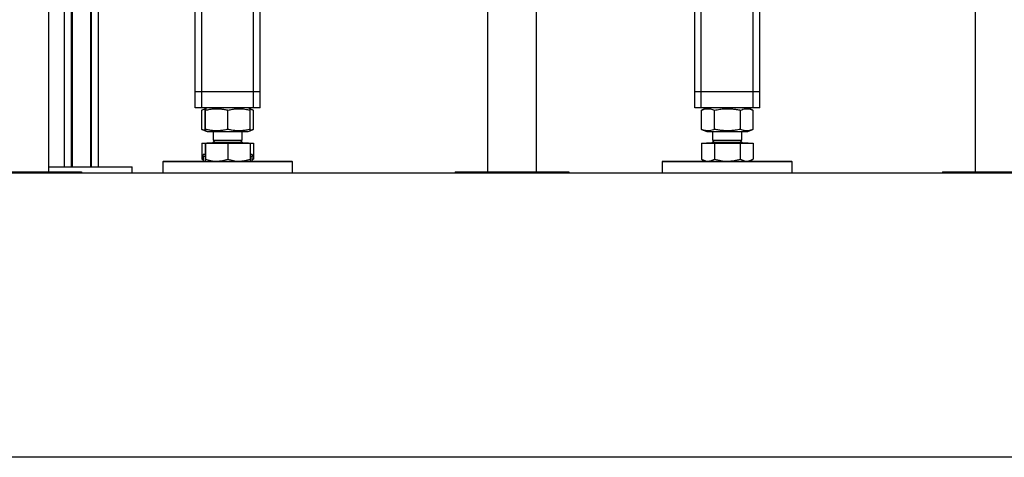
# Model space of a CAD drawing. Header units: millimetres. Extents: x 5 to 589, y 5 to 415.
# Tile 47 of 104: x 176 to 210, y 357 to 373. Entities that reach past the tile are written whole.
import ezdxf

# ---------------------------------------------------------------- set-up
doc = ezdxf.new("R2010")
doc.units = ezdxf.units.MM
doc.layers.add('TRAIT-FORT', color=4, linetype='Continuous', lineweight=25)

msp = doc.modelspace()

# ---------------------------------------------------------------- linework, layer by layer
at = {"layer": 'TRAIT-FORT', "color": 4, "linetype": 'Continuous', "lineweight": 25}
for p, q in [((176.57505, 367.48128), (176.57505, 392.70985)), ((192.00362, 392.70985), (192.00362, 367.48128)), ((193.71791, 367.48128), (193.71791, 392.70985)), ((199.51791, 370.29556), (199.51791, 392.92413)), ((201.34648, 370.29556), (201.34648, 392.92413)), ((209.14648, 392.70985), (209.14648, 367.48128)), ((177.12791, 367.65271), (177.12791, 388.85271)), ((177.37077, 367.65271), (177.37077, 388.85271)), ((177.38791, 388.85271), (177.38791, 367.65271)), ((178.04791, 367.65271), (178.04791, 388.85271)), ((178.06505, 388.85271), (178.06505, 367.65271)), ((178.30791, 388.85271), (178.30791, 367.65271)), ((181.71791, 370.29556), (181.71791, 386.44899)), ((181.94648, 370.29556), (181.94648, 386.44899)), ((183.77505, 370.29556), (183.77505, 386.44899)), ((184.00362, 370.29556), (184.00362, 386.44899)), ((199.28934, 370.29556), (199.28934, 373.20985)), ((201.57505, 370.29556), (201.57505, 373.20985)), ((181.94648, 370.29556), (181.71791, 370.29556)), ((181.71791, 369.72413), (181.71791, 370.29556)), ((183.77505, 370.29556), (181.94648, 370.29556)), ((181.94648, 369.72413), (181.94648, 370.29556)), ((184.00362, 370.29556), (183.77505, 370.29556)), ((183.77505, 369.72413), (183.77505, 370.29556)), ((184.00362, 369.72413), (184.00362, 370.29556)), ((199.51791, 370.29556), (199.28934, 370.29556)), ((199.28934, 369.72413), (199.28934, 370.29556)), ((201.34648, 370.29556), (199.51791, 370.29556)), ((199.51791, 369.72413), (199.51791, 370.29556)), ((201.57505, 370.29556), (201.34648, 370.29556)), ((201.34648, 369.72413), (201.34648, 370.29556)), ((201.57505, 369.72413), (201.57505, 370.29556)), ((181.94648, 369.72413), (181.71791, 369.72413)), ((183.77505, 369.72413), (181.94648, 369.72413)), ((181.96046, 369.65129), (181.95357, 369.64881)), ((181.95357, 368.97089), (181.95357, 369.64881)), ((182.0733, 369.69721), (181.95973, 369.65133)), ((182.06962, 368.97089), (182.06962, 369.64881)), ((182.13994, 369.72413), (182.07447, 369.69768)), ((182.0806, 368.97089), (182.0806, 369.64881)), ((182.87175, 368.97089), (182.87175, 369.64881)), ((183.64706, 369.69768), (183.5816, 369.72413)), ((183.7618, 369.65133), (183.64706, 369.69768)), ((183.65191, 368.97089), (183.65191, 369.64881)), ((183.76796, 368.97089), (183.76796, 369.64881)), ((184.00362, 369.72413), (183.77505, 369.72413)), ((199.51791, 369.72413), (199.28934, 369.72413)), ((201.34648, 369.72413), (199.51791, 369.72413)), ((199.53189, 369.65129), (199.525, 369.64881)), ((199.525, 368.97089), (199.525, 369.64881)), ((199.71137, 369.72413), (199.53116, 369.65133)), ((199.98811, 368.97089), (199.98811, 369.64881)), ((200.8953, 368.97089), (200.8953, 369.64881)), ((201.33323, 369.65133), (201.15302, 369.72413)), ((201.33939, 368.97089), (201.33939, 369.64881)), ((201.57505, 369.72413), (201.34648, 369.72413)), ((181.95357, 368.97089), (181.96046, 368.96852)), ((181.95973, 368.96837), (182.07457, 368.92197)), ((182.07457, 368.92197), (182.13994, 368.89556)), ((182.13994, 368.89556), (183.48934, 368.89556)), ((182.34648, 368.89556), (182.34648, 368.58599)), ((183.37505, 368.58599), (183.37505, 368.89556)), ((183.48934, 368.89556), (183.5816, 368.89556)), ((183.5816, 368.89556), (183.64697, 368.92197)), ((183.64697, 368.92197), (183.7618, 368.96837)), ((199.525, 368.97089), (199.53189, 368.96852)), ((199.53116, 368.96837), (199.71137, 368.89556)), ((199.71137, 368.89556), (200.07936, 368.89556)), ((199.91791, 368.89556), (199.91791, 368.58599)), ((200.07936, 368.89556), (201.15302, 368.89556)), ((200.94648, 368.58599), (200.94648, 368.89556)), ((201.15302, 368.89556), (201.33323, 368.96837)), ((181.95357, 368.48985), (181.95357, 367.92288)), ((181.95357, 368.48985), (182.06962, 368.48985)), ((182.06962, 368.48985), (182.06962, 367.92288)), ((182.06962, 368.48985), (182.0806, 368.48985)), ((182.0806, 368.48985), (182.0806, 367.92288)), ((182.0806, 368.48985), (182.87175, 368.48985)), ((182.13062, 368.49556), (182.13062, 368.48985)), ((182.13062, 368.49556), (183.59091, 368.49556)), ((182.40834, 368.58599), (182.34648, 368.52413)), ((182.34648, 368.58599), (183.37505, 368.58599)), ((182.34648, 368.52413), (182.41853, 368.52413)), ((182.41853, 368.52413), (183.37505, 368.52413)), ((182.87175, 368.48985), (182.87175, 367.92288)), ((182.87175, 368.48985), (183.65191, 368.48985)), ((183.37505, 368.52413), (183.3132, 368.58599)), ((183.59091, 368.48985), (183.59091, 368.49556)), ((183.65191, 368.48985), (183.76797, 368.48985)), ((183.65191, 368.48985), (183.65191, 367.92288)), ((183.76797, 368.48985), (183.76797, 367.92288)), ((199.525, 368.48985), (199.525, 367.92288)), ((199.525, 368.48985), (199.98811, 368.48985)), ((199.70205, 368.49556), (199.70205, 368.48985)), ((199.70205, 368.49556), (201.16234, 368.49556)), ((199.97977, 368.58599), (199.91791, 368.52413)), ((199.91791, 368.58599), (200.94648, 368.58599)), ((199.91791, 368.52413), (200.94648, 368.52413)), ((199.98811, 368.48985), (199.98811, 367.92288)), ((199.98811, 368.48985), (200.8953, 368.48985)), ((200.94648, 368.52413), (200.88462, 368.58599)), ((200.8953, 367.92288), (200.8953, 368.48985)), ((200.8953, 368.48985), (201.33939, 368.48985)), ((201.16234, 368.48985), (201.16234, 368.49556)), ((201.33939, 368.48985), (201.33939, 367.92288)), ((180.60362, 367.85271), (180.57505, 367.82413)), ((180.57505, 367.82413), (180.57505, 367.42413)), ((181.90658, 367.82413), (180.57505, 367.82413)), ((180.60362, 367.85271), (181.91851, 367.85271)), ((185.14648, 367.82413), (181.90658, 367.82413)), ((181.91851, 367.85271), (185.11791, 367.85271)), ((181.95357, 367.92288), (182.00362, 367.90042)), ((181.95971, 367.92002), (181.95357, 367.92288)), ((181.9594, 367.91948), (182.00362, 367.89394)), ((182.06962, 368.08128), (182.00362, 368.08128)), ((182.00362, 368.02003), (182.00362, 368.08128)), ((182.00362, 368.02003), (182.00362, 367.85271)), ((182.06962, 368.02003), (182.00362, 368.02003)), ((183.71791, 368.08128), (183.65191, 368.08128)), ((183.71791, 368.02003), (183.65191, 368.02003)), ((183.71791, 368.08128), (183.71791, 368.02003)), ((183.71791, 367.85271), (183.71791, 368.02003)), ((183.71791, 367.89959), (183.76797, 367.92288)), ((183.71791, 367.89394), (183.76214, 367.91948)), ((185.14648, 367.82413), (185.11791, 367.85271)), ((185.14648, 367.42413), (185.14648, 367.82413)), ((198.17505, 367.85271), (198.14648, 367.82413)), ((198.14648, 367.82413), (198.14648, 367.42413)), ((202.71791, 367.82413), (198.14648, 367.82413)), ((198.17505, 367.85271), (202.68934, 367.85271)), ((199.53114, 367.92002), (199.525, 367.92288)), ((199.53083, 367.91948), (199.64648, 367.85271)), ((199.57505, 367.89394), (199.57505, 367.85271)), ((201.21791, 367.85271), (201.33356, 367.91948)), ((201.28934, 367.85271), (201.28934, 367.89394)), ((202.71791, 367.82413), (202.68934, 367.85271)), ((202.71791, 367.42413), (202.71791, 367.82413)), ((278.57505, 367.42413), (55.71791, 367.42413)), ((173.71791, 367.48128), (177.71791, 367.48128)), ((176.57505, 367.65271), (179.50362, 367.65271)), ((177.71791, 367.48128), (177.71791, 367.42413)), ((179.50362, 367.42413), (179.50362, 367.65271)), ((190.86077, 367.48128), (194.86077, 367.48128)), ((190.86077, 367.48128), (190.86077, 367.42413)), ((194.86077, 367.48128), (194.86077, 367.42413)), ((208.00362, 367.48128), (212.00362, 367.48128)), ((208.00362, 367.48128), (208.00362, 367.42413)), ((278.57505, 357.42413), (55.71791, 357.42413))]:
    msp.add_line(p, q, dxfattribs=at)
for centre, start, end in [((182.31791, 368.52413), 270, 360), ((183.40362, 368.52413), 180, 270), ((199.88934, 368.52413), 270, 360), ((200.97505, 368.52413), 180, 270)]:
    msp.add_arc(centre, 0.02857, start, end, dxfattribs=at)
for points, knots in [([(181.95357, 369.64881), (181.98444, 369.66079), (182.02383, 369.67607), (182.06379, 369.68282), (182.07244, 369.68428)], [0, 0, 0, 0, 0.78363914, 1, 1, 1, 1]), ([(182.06962, 369.64881), (182.07035, 369.66), (182.07174, 369.6812), (182.07378, 369.69692), (182.07559, 369.69929), (182.07727, 369.69107), (182.0789, 369.6752), (182.08002, 369.65789), (182.0806, 369.64881)], [0, 0, 0, 0, 0.20206835, 0.38269984, 0.55531458, 0.69299169, 0.83889419, 1, 1, 1, 1]), ([(182.0806, 369.64881), (182.13341, 369.66), (182.23343, 369.6812), (182.38051, 369.69692), (182.51104, 369.69929), (182.63209, 369.69107), (182.74951, 369.6752), (182.82968, 369.65789), (182.87175, 369.64881)], [0, 0, 0, 0, 0.20206835, 0.38269984, 0.55531458, 0.69299169, 0.83889419, 1, 1, 1, 1]), ([(182.87175, 369.64881), (182.92382, 369.66), (183.02245, 369.6812), (183.16749, 369.69692), (183.29622, 369.69929), (183.41559, 369.69107), (183.53137, 369.6752), (183.61043, 369.65789), (183.65191, 369.64881)], [0, 0, 0, 0, 0.20206835, 0.38269984, 0.55531458, 0.69299169, 0.83889419, 1, 1, 1, 1]), ([(183.65191, 369.64881), (183.65118, 369.65987), (183.64979, 369.68083), (183.64799, 369.69616), (183.64693, 369.69633), (183.64654, 369.69639)], [0, 0, 0, 0, 0.41274388, 0.78170093, 1, 1, 1, 1]), ([(183.64888, 369.68598), (183.66494, 369.68248), (183.70258, 369.67427), (183.73976, 369.65966), (183.76107, 369.65129)], [0, 0, 0, 0, 0.42674602, 1, 1, 1, 1]), ([(199.525, 369.64881), (199.55591, 369.66), (199.61446, 369.6812), (199.70055, 369.69692), (199.77696, 369.69929), (199.84782, 369.69107), (199.91655, 369.6752), (199.96348, 369.65789), (199.98811, 369.64881)], [0, 0, 0, 0, 0.20206835, 0.38269984, 0.55531458, 0.69299169, 0.83889419, 1, 1, 1, 1]), ([(199.98811, 369.64881), (200.04866, 369.66), (200.16335, 369.6812), (200.332, 369.69692), (200.48169, 369.69929), (200.6205, 369.69107), (200.75513, 369.6752), (200.84706, 369.65789), (200.8953, 369.64881)], [0, 0, 0, 0, 0.20206835, 0.38269984, 0.55531458, 0.69299169, 0.83889419, 1, 1, 1, 1]), ([(200.8953, 369.64881), (200.92495, 369.66), (200.98109, 369.6812), (201.06365, 369.69692), (201.13692, 369.69929), (201.20487, 369.69105), (201.26847, 369.67584), (201.31118, 369.65946), (201.3325, 369.65129)], [0, 0, 0, 0, 0.20527908, 0.38878068, 0.56413815, 0.70400284, 0.85222364, 1, 1, 1, 1]), ([(182.07244, 368.93495), (182.05747, 368.93813), (182.01758, 368.94658), (181.97818, 368.96154), (181.95357, 368.97089)], [0, 0, 0, 0, 0.37534931, 1, 1, 1, 1]), ([(182.0806, 368.97089), (182.07987, 368.95969), (182.07848, 368.9385), (182.07644, 368.92277), (182.07463, 368.92041), (182.07295, 368.92863), (182.07132, 368.94449), (182.0702, 368.9618), (182.06962, 368.97089)], [0, 0, 0, 0, 0.20206835, 0.38269984, 0.55531458, 0.69299169, 0.83889419, 1, 1, 1, 1]), ([(182.87175, 368.97089), (182.81894, 368.95969), (182.71892, 368.9385), (182.57184, 368.92277), (182.4413, 368.92041), (182.32025, 368.92863), (182.20284, 368.94449), (182.12267, 368.9618), (182.0806, 368.97089)], [0, 0, 0, 0, 0.20206835, 0.38269984, 0.55531458, 0.69299169, 0.83889419, 1, 1, 1, 1]), ([(183.65191, 368.97089), (183.59984, 368.95969), (183.50121, 368.9385), (183.35617, 368.92277), (183.22744, 368.92041), (183.10807, 368.92863), (182.99229, 368.94449), (182.91323, 368.9618), (182.87175, 368.97089)], [0, 0, 0, 0, 0.20206835, 0.38269984, 0.55531458, 0.69299169, 0.83889419, 1, 1, 1, 1]), ([(183.64654, 368.92303), (183.6467, 368.92272), (183.64738, 368.92146), (183.64859, 368.92912), (183.65022, 368.94435), (183.65133, 368.96176), (183.65191, 368.97089)], [0, 0, 0, 0, 0.09174673, 0.37294705, 0.67094743, 1, 1, 1, 1]), ([(183.76108, 368.96852), (183.73376, 368.95756), (183.69664, 368.94268), (183.65898, 368.93618), (183.64905, 368.93447)], [0, 0, 0, 0, 0.73604973, 1, 1, 1, 1]), ([(199.98811, 368.97089), (199.95719, 368.95969), (199.89865, 368.9385), (199.81255, 368.92277), (199.73614, 368.92041), (199.66528, 368.92863), (199.59655, 368.94449), (199.54962, 368.9618), (199.525, 368.97089)], [0, 0, 0, 0, 0.20206835, 0.38269984, 0.55531458, 0.69299169, 0.83889419, 1, 1, 1, 1]), ([(200.8953, 368.97089), (200.83475, 368.95969), (200.72006, 368.9385), (200.5514, 368.92277), (200.40172, 368.92041), (200.26291, 368.92863), (200.12828, 368.94449), (200.03635, 368.9618), (199.98811, 368.97089)], [0, 0, 0, 0, 0.20206835, 0.38269984, 0.55531458, 0.69299169, 0.83889419, 1, 1, 1, 1]), ([(201.3325, 368.96852), (201.30515, 368.95822), (201.25129, 368.93795), (201.17105, 368.9228), (201.09778, 368.92041), (201.02983, 368.92863), (200.96392, 368.94449), (200.91892, 368.9618), (200.8953, 368.97089)], [0, 0, 0, 0, 0.18940928, 0.37290647, 0.54825971, 0.68812104, 0.83633827, 1, 1, 1, 1]), ([(182.06962, 367.92288), (182.07051, 367.90382), (182.07186, 367.87507), (182.0737, 367.8557), (182.07464, 367.8537), (182.07511, 367.85271)], [0, 0, 0, 0, 0.49525132, 0.7468182, 1, 1, 1, 1]), ([(182.07511, 367.85271), (182.07603, 367.85624), (182.07789, 367.86339), (182.07969, 367.90291), (182.0806, 367.92288)], [0, 0, 0, 0, 0.49451073, 1, 1, 1, 1]), ([(182.0806, 367.92288), (182.14484, 367.90382), (182.2417, 367.87507), (182.37474, 367.8557), (182.44229, 367.8537), (182.47617, 367.85271)], [0, 0, 0, 0, 0.49525132, 0.7468182, 1, 1, 1, 1]), ([(182.47617, 367.85271), (182.54246, 367.85624), (182.67649, 367.86339), (182.80619, 367.90291), (182.87175, 367.92288)], [0, 0, 0, 0, 0.49451073, 1, 1, 1, 1]), ([(182.87175, 367.92288), (182.93509, 367.90382), (183.03061, 367.87507), (183.1618, 367.8557), (183.22842, 367.8537), (183.26183, 367.85271)], [0, 0, 0, 0, 0.49525132, 0.7468182, 1, 1, 1, 1]), ([(183.26183, 367.85271), (183.32719, 367.85624), (183.45937, 367.86339), (183.58726, 367.90291), (183.65191, 367.92288)], [0, 0, 0, 0, 0.49451073, 1, 1, 1, 1]), ([(183.65191, 367.92288), (183.65102, 367.90382), (183.64968, 367.87507), (183.64783, 367.8557), (183.64689, 367.8537), (183.64642, 367.85271)], [0, 0, 0, 0, 0.49525132, 0.7468182, 1, 1, 1, 1]), ([(199.525, 367.92288), (199.5626, 367.90382), (199.6193, 367.87507), (199.69718, 367.8557), (199.73672, 367.8537), (199.75655, 367.85271)], [0, 0, 0, 0, 0.49525132, 0.7468182, 1, 1, 1, 1]), ([(199.75655, 367.85271), (199.79535, 367.85624), (199.87381, 367.86339), (199.94973, 367.90291), (199.98811, 367.92288)], [0, 0, 0, 0, 0.49451073, 1, 1, 1, 1]), ([(199.98811, 367.92288), (200.06176, 367.90382), (200.17284, 367.87507), (200.32539, 367.8557), (200.40285, 367.8537), (200.4417, 367.85271)], [0, 0, 0, 0, 0.49525132, 0.7468182, 1, 1, 1, 1]), ([(200.4417, 367.85271), (200.51771, 367.85624), (200.67141, 367.86339), (200.82013, 367.90291), (200.8953, 367.92288)], [0, 0, 0, 0, 0.49451073, 1, 1, 1, 1]), ([(200.8953, 367.92288), (200.93136, 367.90382), (200.98573, 367.87507), (201.06041, 367.8557), (201.09833, 367.8537), (201.11735, 367.85271)], [0, 0, 0, 0, 0.49525132, 0.7468182, 1, 1, 1, 1]), ([(201.11735, 367.85271), (201.15456, 367.85624), (201.22979, 367.86339), (201.30259, 367.90291), (201.33939, 367.92288)], [0, 0, 0, 0, 0.49451073, 1, 1, 1, 1])]:
    msp.add_open_spline(points, degree=3, knots=knots, dxfattribs=at)

doc.saveas('drawing.dxf')
